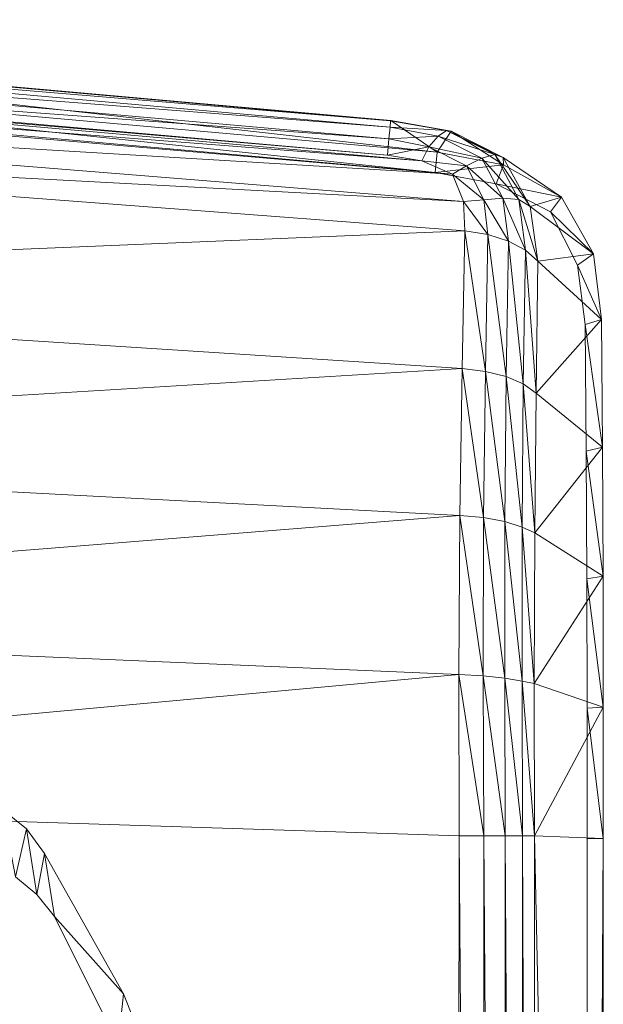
# Model space of a CAD drawing. Header units: inches. Extents: x 813 to 1305, y 19 to 194.
# Tile 178 of 256: x 1184.81 to 1186.19, y 72.3 to 74.63. Entities that reach past the tile are written whole.
import ezdxf

# ---------------------------------------------------------------- set-up
doc = ezdxf.new("R2010")
doc.units = ezdxf.units.IN
doc.header["$MEASUREMENT"] = 0
doc.layers.add('CET color Grey98', color=7, linetype='Continuous', true_color=0xfafafa)
doc.layers.add('CET Default', color=7, linetype='Continuous')

# ---------------------------------------------------------------- blocks, each defined once
blk = doc.blocks.new('*C286')
at = {"layer": 'CET color Grey98', "linetype": 'Continuous', "lineweight": 0}
for points in [[(-13.675, 7.0371, 25.3781), (-13.674, 14.4427, 25.3787), (-13.6356, 14.4427, 25.3308), (-13.675, 7.0371, 25.3781)], [(-13.6365, 7.0371, 25.3308), (-13.675, 7.0371, 25.3781), (-13.6356, 14.4427, 25.3308), (-13.6365, 7.0371, 25.3308)], [(-13.674, 14.4427, 25.3787), (-13.675, 7.0371, 25.3781), (-13.5118, 7.0311, 26.0382), (-13.674, 14.4427, 25.3787)], [(-13.5129, 14.1628, 26.0287), (-13.674, 14.4427, 25.3787), (-13.5118, 7.0311, 26.0382), (-13.5129, 14.1628, 26.0287)], [(-10.2633, 6.9311, 26.1799), (-10.271, 14.3879, 26.1724), (-13.3239, 14.162, 26.1725), (-10.2633, 6.9311, 26.1799)], [(-13.4862, 14.1628, 26.0862), (-13.5129, 14.1628, 26.0287), (-13.4838, 7.0311, 26.0916), (-13.4862, 14.1628, 26.0862)], [(-13.5129, 14.1628, 26.0287), (-13.5118, 7.0311, 26.0382), (-13.4838, 7.0311, 26.0916), (-13.5129, 14.1628, 26.0287)], [(-13.4425, 14.1626, 26.1322), (-13.4862, 14.1628, 26.0862), (-13.4429, 7.0311, 26.1344), (-13.4425, 14.1626, 26.1322)], [(-13.4862, 14.1628, 26.0862), (-13.4838, 7.0311, 26.0916), (-13.4429, 7.0311, 26.1344), (-13.4862, 14.1628, 26.0862)], [(-13.4425, 14.1626, 26.1322), (-13.4429, 7.0311, 26.1344), (-13.392, 7.0311, 26.1644), (-13.4425, 14.1626, 26.1322)], [(-13.3864, 14.1623, 26.1619), (-13.4425, 14.1626, 26.1322), (-13.392, 7.0311, 26.1644), (-13.3864, 14.1623, 26.1619)], [(-13.3864, 14.1623, 26.1619), (-13.392, 7.0311, 26.1644), (-13.3338, 7.0311, 26.1802), (-13.3864, 14.1623, 26.1619)], [(-13.3239, 14.162, 26.1725), (-13.3864, 14.1623, 26.1619), (-13.3338, 7.0311, 26.1802), (-13.3239, 14.162, 26.1725)], [(-13.3338, 7.0311, 26.1802), (-10.2633, 6.9311, 26.1799), (-13.3239, 14.162, 26.1725), (-13.3338, 7.0311, 26.1802)], [(-12.5267, 7.5237, 24.9962), (-12.5393, 7.4043, 25.3047), (-12.6794, 7.7582, 25.3047), (-12.5267, 7.5237, 24.9962)], [(-12.5267, 7.5237, 24.9962), (-12.3756, 7.2215, 24.9962), (-12.5393, 7.4043, 25.3047), (-12.5267, 7.5237, 24.9962)], [(-12.3756, 7.2215, 24.9962), (-12.3518, 7.073, 25.3047), (-12.5393, 7.4043, 25.3047), (-12.3756, 7.2215, 24.9962)], [(-12.3756, 7.2215, 24.9962), (-12.3342, 7.1697, 24.9962), (-12.3518, 7.073, 25.3047), (-12.3756, 7.2215, 24.9962)], [(-12.3342, 7.1697, 24.9962), (-12.3091, 7.0141, 25.3047), (-12.3518, 7.073, 25.3047), (-12.3342, 7.1697, 24.9962)], [(-12.3342, 7.1697, 24.9962), (-12.2831, 7.1275, 24.9962), (-12.3091, 7.0141, 25.3047), (-12.3342, 7.1697, 24.9962)], [(-12.2831, 7.1275, 24.9962), (-12.2527, 6.9682, 25.3047), (-12.3091, 7.0141, 25.3047), (-12.2831, 7.1275, 24.9962)], [(-13.675, 7.0371, 25.3781), (-13.6749, 6.7261, 25.3717), (-13.5118, 7.0311, 26.0382), (-13.675, 7.0371, 25.3781)], [(-13.6365, 7.0371, 25.3308), (-13.6365, 6.7291, 25.3248), (-13.675, 7.0371, 25.3781), (-13.6365, 7.0371, 25.3308)], [(-13.6365, 6.7291, 25.3248), (-13.6749, 6.7261, 25.3717), (-13.675, 7.0371, 25.3781), (-13.6365, 6.7291, 25.3248)], [(-13.6749, 6.7261, 25.3717), (-13.5116, 6.6701, 26.0349), (-13.5118, 7.0311, 26.0382), (-13.6749, 6.7261, 25.3717)], [(-13.5116, 6.6701, 26.0349), (-13.4829, 6.6645, 26.0868), (-13.5118, 7.0311, 26.0382), (-13.5116, 6.6701, 26.0349)], [(-13.4829, 6.6645, 26.0868), (-13.4838, 7.0311, 26.0916), (-13.5118, 7.0311, 26.0382), (-13.4829, 6.6645, 26.0868)], [(-13.4829, 6.6645, 26.0868), (-13.4417, 6.6577, 26.1296), (-13.4838, 7.0311, 26.0916), (-13.4829, 6.6645, 26.0868)], [(-13.4417, 6.6577, 26.1296), (-13.4429, 7.0311, 26.1344), (-13.4838, 7.0311, 26.0916), (-13.4417, 6.6577, 26.1296)], [(-13.4417, 6.6577, 26.1296), (-13.3907, 6.652, 26.16), (-13.4429, 7.0311, 26.1344), (-13.4417, 6.6577, 26.1296)], [(-13.3907, 6.652, 26.16), (-13.392, 7.0311, 26.1644), (-13.4429, 7.0311, 26.1344), (-13.3907, 6.652, 26.16)], [(-13.3907, 6.652, 26.16), (-13.3329, 6.6491, 26.1758), (-13.392, 7.0311, 26.1644), (-13.3907, 6.652, 26.16)], [(-13.3329, 6.6491, 26.1758), (-13.3338, 7.0311, 26.1802), (-13.392, 7.0311, 26.1644), (-13.3329, 6.6491, 26.1758)], [(-13.3338, 7.0311, 26.1802), (-13.3329, 6.6491, 26.1758), (-10.2633, 6.9311, 26.1799), (-13.3338, 7.0311, 26.1802)], [(-13.3329, 6.6491, 26.1758), (-10.2652, 6.5184, 26.1694), (-10.2633, 6.9311, 26.1799), (-13.3329, 6.6491, 26.1758)], [(-13.6365, 6.7291, 25.3248), (-13.6359, 6.4223, 25.2992), (-13.6749, 6.7261, 25.3717), (-13.6365, 6.7291, 25.3248)], [(-13.6749, 6.7261, 25.3717), (-13.6745, 6.4165, 25.3445), (-13.5116, 6.6701, 26.0349), (-13.6749, 6.7261, 25.3717)], [(-13.6359, 6.4223, 25.2992), (-13.6745, 6.4165, 25.3445), (-13.6749, 6.7261, 25.3717), (-13.6359, 6.4223, 25.2992)], [(-13.6745, 6.4165, 25.3445), (-13.5126, 6.314, 25.9801), (-13.5116, 6.6701, 26.0349), (-13.6745, 6.4165, 25.3445)], [(-13.5126, 6.314, 25.9801), (-13.4828, 6.3002, 26.0281), (-13.5116, 6.6701, 26.0349), (-13.5126, 6.314, 25.9801)], [(-13.4828, 6.3002, 26.0281), (-13.4829, 6.6645, 26.0868), (-13.5116, 6.6701, 26.0349), (-13.4828, 6.3002, 26.0281)], [(-13.4419, 6.2873, 26.0699), (-13.4417, 6.6577, 26.1296), (-13.4829, 6.6645, 26.0868), (-13.4419, 6.2873, 26.0699)], [(-13.4828, 6.3002, 26.0281), (-13.4419, 6.2873, 26.0699), (-13.4829, 6.6645, 26.0868), (-13.4828, 6.3002, 26.0281)], [(-13.4419, 6.2873, 26.0699), (-13.3915, 6.2778, 26.0999), (-13.4417, 6.6577, 26.1296), (-13.4419, 6.2873, 26.0699)], [(-13.3915, 6.2778, 26.0999), (-13.3907, 6.652, 26.16), (-13.4417, 6.6577, 26.1296), (-13.3915, 6.2778, 26.0999)], [(-13.3915, 6.2778, 26.0999), (-13.335, 6.2727, 26.1152), (-13.3907, 6.652, 26.16), (-13.3915, 6.2778, 26.0999)], [(-13.335, 6.2727, 26.1152), (-13.3329, 6.6491, 26.1758), (-13.3907, 6.652, 26.16), (-13.335, 6.2727, 26.1152)], [(-13.3329, 6.6491, 26.1758), (-13.335, 6.2727, 26.1152), (-10.2652, 6.5184, 26.1694), (-13.3329, 6.6491, 26.1758)], [(-13.335, 6.2727, 26.1152), (-10.2671, 6.1113, 26.106), (-10.2652, 6.5184, 26.1694), (-13.335, 6.2727, 26.1152)], [(-13.6359, 6.4223, 25.2992), (-13.6344, 6.1204, 25.2388), (-13.6745, 6.4165, 25.3445), (-13.6359, 6.4223, 25.2992)], [(-13.6745, 6.4165, 25.3445), (-13.6732, 6.1113, 25.2861), (-13.5126, 6.314, 25.9801), (-13.6745, 6.4165, 25.3445)], [(-13.6344, 6.1204, 25.2388), (-13.6732, 6.1113, 25.2861), (-13.6745, 6.4165, 25.3445), (-13.6344, 6.1204, 25.2388)], [(-13.6732, 6.1113, 25.2861), (-13.516, 5.9831, 25.8382), (-13.5126, 6.314, 25.9801), (-13.6732, 6.1113, 25.2861)], [(-13.516, 5.9831, 25.8382), (-13.4855, 5.9616, 25.8811), (-13.5126, 6.314, 25.9801), (-13.516, 5.9831, 25.8382)], [(-13.4855, 5.9616, 25.8811), (-13.4828, 6.3002, 26.0281), (-13.5126, 6.314, 25.9801), (-13.4855, 5.9616, 25.8811)], [(-13.4855, 5.9616, 25.8811), (-13.4453, 5.9439, 25.9192), (-13.4828, 6.3002, 26.0281), (-13.4855, 5.9616, 25.8811)], [(-13.4453, 5.9439, 25.9192), (-13.4419, 6.2873, 26.0699), (-13.4828, 6.3002, 26.0281), (-13.4453, 5.9439, 25.9192)], [(-13.4453, 5.9439, 25.9192), (-13.3961, 5.9319, 25.946), (-13.4419, 6.2873, 26.0699), (-13.4453, 5.9439, 25.9192)], [(-13.3961, 5.9319, 25.946), (-13.3915, 6.2778, 26.0999), (-13.4419, 6.2873, 26.0699), (-13.3961, 5.9319, 25.946)], [(-13.3961, 5.9319, 25.946), (-13.341, 5.925, 25.9596), (-13.3915, 6.2778, 26.0999), (-13.3961, 5.9319, 25.946)], [(-13.341, 5.925, 25.9596), (-13.335, 6.2727, 26.1152), (-13.3915, 6.2778, 26.0999), (-13.341, 5.925, 25.9596)], [(-13.335, 6.2727, 26.1152), (-13.341, 5.925, 25.9596), (-10.2671, 6.1113, 26.106), (-13.335, 6.2727, 26.1152)], [(-13.6344, 6.1204, 25.2388), (-13.6323, 5.8211, 25.1654), (-13.6732, 6.1113, 25.2861), (-13.6344, 6.1204, 25.2388)], [(-13.6732, 6.1113, 25.2861), (-13.6708, 5.8087, 25.2137), (-13.516, 5.9831, 25.8382), (-13.6732, 6.1113, 25.2861)], [(-13.6323, 5.8211, 25.1654), (-13.6708, 5.8087, 25.2137), (-13.6732, 6.1113, 25.2861), (-13.6323, 5.8211, 25.1654)], [(-13.341, 5.925, 25.9596), (-10.2666, 5.7266, 25.9577), (-10.2671, 6.1113, 26.106), (-13.341, 5.925, 25.9596)], [(-13.6708, 5.8087, 25.2137), (-13.5203, 5.6713, 25.6565), (-13.516, 5.9831, 25.8382), (-13.6708, 5.8087, 25.2137)], [(-13.5203, 5.6713, 25.6565), (-13.4906, 5.6447, 25.6962), (-13.516, 5.9831, 25.8382), (-13.5203, 5.6713, 25.6565)], [(-13.4906, 5.6447, 25.6962), (-13.4855, 5.9616, 25.8811), (-13.516, 5.9831, 25.8382), (-13.4906, 5.6447, 25.6962)], [(-13.4906, 5.6447, 25.6962), (-13.4504, 5.6233, 25.7275), (-13.4855, 5.9616, 25.8811), (-13.4906, 5.6447, 25.6962)], [(-13.4504, 5.6233, 25.7275), (-13.4453, 5.9439, 25.9192), (-13.4855, 5.9616, 25.8811), (-13.4504, 5.6233, 25.7275)], [(-13.4504, 5.6233, 25.7275), (-13.4019, 5.6079, 25.7491), (-13.4453, 5.9439, 25.9192), (-13.4504, 5.6233, 25.7275)], [(-13.4019, 5.6079, 25.7491), (-13.3961, 5.9319, 25.946), (-13.4453, 5.9439, 25.9192), (-13.4019, 5.6079, 25.7491)], [(-13.4019, 5.6079, 25.7491), (-13.3475, 5.5993, 25.7601), (-13.3961, 5.9319, 25.946), (-13.4019, 5.6079, 25.7491)], [(-13.3475, 5.5993, 25.7601), (-13.341, 5.925, 25.9596), (-13.3961, 5.9319, 25.946), (-13.3475, 5.5993, 25.7601)], [(-13.341, 5.925, 25.9596), (-13.3475, 5.5993, 25.7601), (-10.2666, 5.7266, 25.9577), (-13.341, 5.925, 25.9596)], [(-13.6323, 5.8211, 25.1654), (-13.6141, 5.6802, 25.1308), (-13.6708, 5.8087, 25.2137), (-13.6323, 5.8211, 25.1654)], [(-13.6708, 5.8087, 25.2137), (-13.6515, 5.654, 25.1758), (-13.5203, 5.6713, 25.6565), (-13.6708, 5.8087, 25.2137)], [(-13.6141, 5.6802, 25.1308), (-13.6515, 5.654, 25.1758), (-13.6708, 5.8087, 25.2137), (-13.6141, 5.6802, 25.1308)], [(-13.3475, 5.5993, 25.7601), (-10.2621, 5.3654, 25.7578), (-10.2666, 5.7266, 25.9577), (-13.3475, 5.5993, 25.7601)], [(-13.6141, 5.6802, 25.1308), (-13.5496, 5.554, 25.1006), (-13.6515, 5.654, 25.1758), (-13.6141, 5.6802, 25.1308)], [(-13.6515, 5.654, 25.1758), (-13.5019, 5.5418, 25.5893), (-13.5203, 5.6713, 25.6565), (-13.6515, 5.654, 25.1758)], [(-13.5019, 5.5418, 25.5893), (-13.4751, 5.5253, 25.6328), (-13.5203, 5.6713, 25.6565), (-13.5019, 5.5418, 25.5893)], [(-13.4751, 5.5253, 25.6328), (-13.4906, 5.6447, 25.6962), (-13.5203, 5.6713, 25.6565), (-13.4751, 5.5253, 25.6328)], [(-13.6515, 5.654, 25.1758), (-13.5761, 5.5192, 25.1409), (-13.5019, 5.5418, 25.5893), (-13.6515, 5.654, 25.1758)], [(-13.5496, 5.554, 25.1006), (-13.5761, 5.5192, 25.1409), (-13.6515, 5.654, 25.1758), (-13.5496, 5.554, 25.1006)], [(-13.4751, 5.5253, 25.6328), (-13.437, 5.522, 25.6702), (-13.4906, 5.6447, 25.6962), (-13.4751, 5.5253, 25.6328)], [(-13.437, 5.522, 25.6702), (-13.4504, 5.6233, 25.7275), (-13.4906, 5.6447, 25.6962), (-13.437, 5.522, 25.6702)], [(-13.437, 5.522, 25.6702), (-13.3918, 5.5257, 25.6986), (-13.4504, 5.6233, 25.7275), (-13.437, 5.522, 25.6702)], [(-13.3918, 5.5257, 25.6986), (-13.4019, 5.6079, 25.7491), (-13.4504, 5.6233, 25.7275), (-13.3918, 5.5257, 25.6986)], [(-13.3918, 5.5257, 25.6986), (-13.3436, 5.5301, 25.7153), (-13.4019, 5.6079, 25.7491), (-13.3918, 5.5257, 25.6986)], [(-13.3436, 5.5301, 25.7153), (-13.3475, 5.5993, 25.7601), (-13.4019, 5.6079, 25.7491), (-13.3436, 5.5301, 25.7153)], [(-13.3475, 5.5993, 25.7601), (-13.3436, 5.5301, 25.7153), (-10.2621, 5.3654, 25.7578), (-13.3475, 5.5993, 25.7601)], [(-13.5496, 5.554, 25.1006), (-13.421, 5.488, 25.0867), (-13.5761, 5.5192, 25.1409), (-13.5496, 5.554, 25.1006)], [(-13.5761, 5.5192, 25.1409), (-13.4375, 5.4259, 25.5289), (-13.5019, 5.5418, 25.5893), (-13.5761, 5.5192, 25.1409)], [(-13.418, 5.4186, 25.5759), (-13.4751, 5.5253, 25.6328), (-13.5019, 5.5418, 25.5893), (-13.418, 5.4186, 25.5759)], [(-13.4375, 5.4259, 25.5289), (-13.418, 5.4186, 25.5759), (-13.5019, 5.5418, 25.5893), (-13.4375, 5.4259, 25.5289)], [(-13.3871, 5.4272, 25.6164), (-13.437, 5.522, 25.6702), (-13.4751, 5.5253, 25.6328), (-13.3871, 5.4272, 25.6164)], [(-13.418, 5.4186, 25.5759), (-13.3871, 5.4272, 25.6164), (-13.4751, 5.5253, 25.6328), (-13.418, 5.4186, 25.5759)], [(-13.3514, 5.445, 25.6494), (-13.3918, 5.5257, 25.6986), (-13.437, 5.522, 25.6702), (-13.3514, 5.445, 25.6494)], [(-13.3871, 5.4272, 25.6164), (-13.3514, 5.445, 25.6494), (-13.437, 5.522, 25.6702), (-13.3871, 5.4272, 25.6164)], [(-13.3179, 5.4654, 25.674), (-13.3436, 5.5301, 25.7153), (-13.3918, 5.5257, 25.6986), (-13.3179, 5.4654, 25.674)], [(-13.3514, 5.445, 25.6494), (-13.3179, 5.4654, 25.674), (-13.3918, 5.5257, 25.6986), (-13.3514, 5.445, 25.6494)], [(-13.3436, 5.5301, 25.7153), (-10.2657, 5.282, 25.7064), (-10.2621, 5.3654, 25.7578), (-13.3436, 5.5301, 25.7153)], [(-13.3436, 5.5301, 25.7153), (-13.3179, 5.4654, 25.674), (-10.2657, 5.282, 25.7064), (-13.3436, 5.5301, 25.7153)], [(-13.5761, 5.5192, 25.1409), (-13.439, 5.443, 25.1199), (-13.4375, 5.4259, 25.5289), (-13.5761, 5.5192, 25.1409)], [(-13.421, 5.488, 25.0867), (-13.439, 5.443, 25.1199), (-13.5761, 5.5192, 25.1409), (-13.421, 5.488, 25.0867)], [(-13.421, 5.488, 25.0867), (-13.2773, 5.461, 25.0827), (-13.439, 5.443, 25.1199), (-13.421, 5.488, 25.0867)], [(-13.2773, 5.461, 25.0827), (-13.2814, 5.4133, 25.1127), (-13.439, 5.443, 25.1199), (-13.2773, 5.461, 25.0827)], [(-13.2453, 5.4333, 25.6568), (-13.3179, 5.4654, 25.674), (-13.3514, 5.445, 25.6494), (-13.2453, 5.4333, 25.6568)], [(-13.3179, 5.4654, 25.674), (-10.2941, 5.2052, 25.6565), (-10.2657, 5.282, 25.7064), (-13.3179, 5.4654, 25.674)], [(-13.3179, 5.4654, 25.674), (-13.2453, 5.4333, 25.6568), (-10.2941, 5.2052, 25.6565), (-13.3179, 5.4654, 25.674)], [(-13.2814, 5.4133, 25.1127), (-13.2773, 5.461, 25.0827), (-10.3857, 5.1566, 25.1031), (-13.2814, 5.4133, 25.1127)], [(-13.2773, 5.461, 25.0827), (-10.3817, 5.2033, 25.0732), (-10.3857, 5.1566, 25.1031), (-13.2773, 5.461, 25.0827)], [(-13.439, 5.443, 25.1199), (-13.3145, 5.363, 25.4817), (-13.4375, 5.4259, 25.5289), (-13.439, 5.443, 25.1199)], [(-13.439, 5.443, 25.1199), (-13.2814, 5.4133, 25.1127), (-13.3145, 5.363, 25.4817), (-13.439, 5.443, 25.1199)], [(-13.2623, 5.4002, 25.6226), (-13.3514, 5.445, 25.6494), (-13.3871, 5.4272, 25.6164), (-13.2623, 5.4002, 25.6226)], [(-13.2623, 5.4002, 25.6226), (-13.2453, 5.4333, 25.6568), (-13.3514, 5.445, 25.6494), (-13.2623, 5.4002, 25.6226)], [(-13.1639, 5.4203, 25.6529), (-13.2453, 5.4333, 25.6568), (-13.2623, 5.4002, 25.6226), (-13.1639, 5.4203, 25.6529)], [(-13.2453, 5.4333, 25.6568), (-10.3835, 5.1812, 25.637), (-10.2941, 5.2052, 25.6565), (-13.2453, 5.4333, 25.6568)], [(-13.2453, 5.4333, 25.6568), (-13.1639, 5.4203, 25.6529), (-10.3835, 5.1812, 25.637), (-13.2453, 5.4333, 25.6568)], [(-13.3145, 5.363, 25.4817), (-13.3041, 5.3619, 25.5339), (-13.4375, 5.4259, 25.5289), (-13.3145, 5.363, 25.4817)], [(-13.3041, 5.3619, 25.5339), (-13.418, 5.4186, 25.5759), (-13.4375, 5.4259, 25.5289), (-13.3041, 5.3619, 25.5339)], [(-13.2844, 5.3753, 25.5813), (-13.3871, 5.4272, 25.6164), (-13.418, 5.4186, 25.5759), (-13.2844, 5.3753, 25.5813)], [(-13.3041, 5.3619, 25.5339), (-13.2844, 5.3753, 25.5813), (-13.418, 5.4186, 25.5759), (-13.3041, 5.3619, 25.5339)], [(-13.2844, 5.3753, 25.5813), (-13.2623, 5.4002, 25.6226), (-13.3871, 5.4272, 25.6164), (-13.2844, 5.3753, 25.5813)], [(-13.2814, 5.4133, 25.1127), (-13.1717, 5.3379, 25.4588), (-13.3145, 5.363, 25.4817), (-13.2814, 5.4133, 25.1127)], [(-10.3857, 5.1566, 25.1031), (-10.4913, 5.0995, 25.4368), (-13.2814, 5.4133, 25.1127), (-10.3857, 5.1566, 25.1031)], [(-10.4913, 5.0995, 25.4368), (-13.1717, 5.3379, 25.4588), (-13.2814, 5.4133, 25.1127), (-10.4913, 5.0995, 25.4368)], [(-13.1675, 5.3817, 25.6135), (-13.1639, 5.4203, 25.6529), (-13.2623, 5.4002, 25.6226), (-13.1675, 5.3817, 25.6135)], [(-13.1639, 5.4203, 25.6529), (-13.1675, 5.3817, 25.6135), (-10.4814, 5.1832, 25.6339), (-13.1639, 5.4203, 25.6529)], [(-13.1639, 5.4203, 25.6529), (-10.4814, 5.1832, 25.6339), (-10.3835, 5.1812, 25.637), (-13.1639, 5.4203, 25.6529)], [(-13.1675, 5.3817, 25.6135), (-13.2623, 5.4002, 25.6226), (-13.2844, 5.3753, 25.5813), (-13.1675, 5.3817, 25.6135)], [(-13.1715, 5.3392, 25.5141), (-13.3041, 5.3619, 25.5339), (-13.3145, 5.363, 25.4817), (-13.1715, 5.3392, 25.5141)], [(-13.1717, 5.3379, 25.4588), (-13.1715, 5.3392, 25.5141), (-13.3145, 5.363, 25.4817), (-13.1717, 5.3379, 25.4588)], [(-13.17, 5.3542, 25.5665), (-13.2844, 5.3753, 25.5813), (-13.3041, 5.3619, 25.5339), (-13.17, 5.3542, 25.5665)], [(-13.1715, 5.3392, 25.5141), (-13.17, 5.3542, 25.5665), (-13.3041, 5.3619, 25.5339), (-13.1715, 5.3392, 25.5141)], [(-13.17, 5.3542, 25.5665), (-13.1675, 5.3817, 25.6135), (-13.2844, 5.3753, 25.5813), (-13.17, 5.3542, 25.5665)], [(-13.1675, 5.3817, 25.6135), (-13.17, 5.3542, 25.5665), (-10.4853, 5.1448, 25.5934), (-13.1675, 5.3817, 25.6135)], [(-13.1675, 5.3817, 25.6135), (-10.4853, 5.1448, 25.5934), (-10.4814, 5.1832, 25.6339), (-13.1675, 5.3817, 25.6135)], [(-13.1715, 5.3392, 25.5141), (-13.1717, 5.3379, 25.4588), (-10.4905, 5.1006, 25.4929), (-13.1715, 5.3392, 25.5141)], [(-13.1717, 5.3379, 25.4588), (-10.4913, 5.0995, 25.4368), (-10.4905, 5.1006, 25.4929), (-13.1717, 5.3379, 25.4588)], [(-13.17, 5.3542, 25.5665), (-13.1715, 5.3392, 25.5141), (-10.4885, 5.1154, 25.546), (-13.17, 5.3542, 25.5665)], [(-13.1715, 5.3392, 25.5141), (-10.4905, 5.1006, 25.4929), (-10.4885, 5.1154, 25.546), (-13.1715, 5.3392, 25.5141)], [(-13.17, 5.3542, 25.5665), (-10.4885, 5.1154, 25.546), (-10.4853, 5.1448, 25.5934), (-13.17, 5.3542, 25.5665)]]:
    blk.add_3dface(points, dxfattribs=at)
for points, invisible_edges in [([(-12.3756, 7.2215, 24.9962), (-12.5267, 7.5237, 24.9962), (-11.2141, 7.2215, 24.9962), (-12.3756, 7.2215, 24.9962)], 6), ([(-12.5267, 7.5237, 24.9962), (-11.0631, 7.5237, 24.9962), (-11.2141, 7.2215, 24.9962), (-12.5267, 7.5237, 24.9962)], 13), ([(-12.3342, 7.1697, 24.9962), (-12.3756, 7.2215, 24.9962), (-11.2556, 7.1697, 24.9962), (-12.3342, 7.1697, 24.9962)], 6), ([(-12.3756, 7.2215, 24.9962), (-11.2141, 7.2215, 24.9962), (-11.2556, 7.1697, 24.9962), (-12.3756, 7.2215, 24.9962)], 13), ([(-12.2831, 7.1275, 24.9962), (-12.3342, 7.1697, 24.9962), (-11.3067, 7.1275, 24.9962), (-12.2831, 7.1275, 24.9962)], 6), ([(-12.3342, 7.1697, 24.9962), (-11.2556, 7.1697, 24.9962), (-11.3067, 7.1275, 24.9962), (-12.3342, 7.1697, 24.9962)], 13)]:
    blk.add_3dface(points, dxfattribs=dict(at, invisible_edges=invisible_edges))
blk = doc.blocks.new('*C200')
at = {"layer": 'CET Default', "linetype": 'Continuous', "lineweight": 0, "rotation": 179.9999999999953}
blk.add_blockref('*C286', (373.7957, 892.8549), dxfattribs=at)

msp = doc.modelspace()

# ---------------------------------------------------------------- block references
at = {"layer": 'CET Default', "linetype": 'Continuous', "lineweight": 0}
msp.add_blockref('*C200', (798.7199, -813.1289), dxfattribs=at)

doc.saveas('drawing.dxf')
